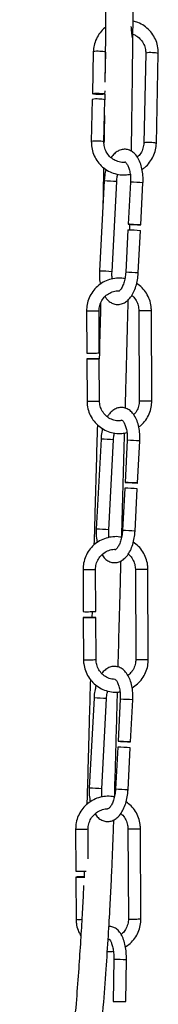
# Model space of a CAD drawing. Header units: millimetres. Extents: x 480 to 865, y 441 to 710.
# Tile 3 of 23: x 515.79 to 518.66, y 498.03 to 518.43. Entities that reach past the tile are written whole.
import ezdxf

# ---------------------------------------------------------------- set-up
doc = ezdxf.new("R2010")
doc.units = ezdxf.units.MM

msp = doc.modelspace()

# ---------------------------------------------------------------- linework, layer by layer
at = {"color": 7, "linetype": 'Continuous', "lineweight": 25}
for p, q in [((517.314, 517.765), (517.294, 516.896)), ((517.561, 517.196), (517.574, 517.759)), ((518.401, 517.735), (518.36, 515.873)), ((518.62, 515.867), (518.661, 517.729)), ((517.554, 516.89), (517.556, 516.953)), ((517.292, 516.776), (517.272, 515.904)), ((517.532, 515.898), (517.552, 516.77)), ((518.091, 515.093), (518.094, 515.231)), ((517.539, 515.089), (517.441, 513.222)), ((517.701, 513.208), (517.799, 515.075)), ((518.083, 515.064), (518.037, 514.191)), ((518.297, 514.178), (518.343, 515.05)), ((518.031, 514.072), (517.985, 513.196)), ((518.071, 514.07), (518.073, 514.189)), ((518.245, 513.183), (518.291, 514.058)), ((517.173, 512.395), (517.178, 511.521)), ((517.438, 511.523), (517.433, 512.396)), ((518.258, 512.401), (518.267, 510.531)), ((518.527, 510.532), (518.518, 512.402)), ((517.178, 511.401), (517.183, 510.525)), ((517.443, 510.526), (517.438, 511.403)), ((517.473, 509.739), (517.375, 507.872)), ((517.635, 507.858), (517.733, 509.725)), ((518.017, 509.714), (517.971, 508.842)), ((518.231, 508.828), (518.277, 509.7)), ((517.965, 508.722), (517.919, 507.846)), ((518.179, 507.833), (518.225, 508.708)), ((517.1, 507.036), (517.105, 506.163)), ((517.365, 506.164), (517.36, 507.038)), ((518.185, 507.042), (518.194, 505.172)), ((518.454, 505.174), (518.445, 507.044)), ((517.105, 506.043), (517.11, 505.166)), ((517.289, 506.163), (517.286, 506.044)), ((517.37, 505.168), (517.365, 506.044)), ((517.328, 504.374), (517.23, 502.506)), ((517.489, 502.492), (517.588, 504.36)), ((517.872, 504.348), (517.826, 503.476)), ((518.086, 503.462), (518.132, 504.335)), ((517.82, 503.356), (517.774, 502.481)), ((518.033, 502.467), (518.079, 503.343)), ((516.947, 501.657), (516.951, 500.783)), ((517.21, 501.04), (517.207, 501.658)), ((518.031, 501.663), (518.041, 499.793)), ((518.301, 499.794), (518.291, 501.664)), ((517.126, 500.783), (517.121, 500.665)), ((516.952, 500.663), (516.956, 499.787)), ((517.095, 500.663), (517.135, 500.663)), ((517.74, 498.96), (517.726, 498.086)), ((517.986, 498.082), (518, 498.956))]:
    msp.add_line(p, q, dxfattribs=at)
at = {"color": 7, "linetype": 'Continuous', "lineweight": 25, "flags": 128}
for points in [[(517.433, 516.904), (517.482, 516.902), (517.522, 516.898), (517.547, 516.894), (517.554, 516.889), (517.541, 516.885), (517.51, 516.882), (517.466, 516.88), (517.416, 516.881), (517.367, 516.883), (517.327, 516.887), (517.301, 516.892), (517.295, 516.896), (517.308, 516.901), (517.339, 516.904), (517.382, 516.905), (517.433, 516.904)], [(518.28, 514.178), (518.246, 514.18), (518.201, 514.182), (518.15, 514.185), (518.102, 514.188), (518.064, 514.19), (518.042, 514.191), (518.038, 514.191), (518.055, 514.191), (518.088, 514.189), (518.133, 514.187), (518.184, 514.184), (518.232, 514.182), (518.27, 514.179), (518.293, 514.178), (518.296, 514.178), (518.28, 514.178)], [(517.321, 511.402), (517.37, 511.402), (517.409, 511.402), (517.433, 511.403), (517.438, 511.403), (517.423, 511.403), (517.39, 511.403), (517.346, 511.403), (517.295, 511.403), (517.247, 511.402), (517.208, 511.402), (517.184, 511.402), (517.179, 511.401), (517.194, 511.401), (517.226, 511.401), (517.271, 511.401), (517.321, 511.402)], [(518.213, 508.829), (518.18, 508.83), (518.135, 508.832), (518.084, 508.835), (518.036, 508.838), (517.998, 508.84), (517.976, 508.841), (517.972, 508.842), (517.989, 508.841), (518.022, 508.839), (518.067, 508.837), (518.118, 508.834), (518.166, 508.832), (518.204, 508.83), (518.226, 508.828), (518.23, 508.828), (518.213, 508.829)], [(517.249, 506.043), (517.297, 506.043), (517.336, 506.044), (517.36, 506.044), (517.365, 506.044), (517.35, 506.044), (517.318, 506.044), (517.273, 506.044), (517.222, 506.044), (517.174, 506.044), (517.135, 506.043), (517.111, 506.043), (517.106, 506.043), (517.121, 506.043), (517.153, 506.043), (517.198, 506.043), (517.249, 506.043)], [(518.068, 503.463), (518.035, 503.465), (517.99, 503.467), (517.939, 503.47), (517.891, 503.472), (517.853, 503.474), (517.831, 503.476), (517.827, 503.476), (517.843, 503.475), (517.877, 503.474), (517.922, 503.471), (517.973, 503.469), (518.021, 503.466), (518.059, 503.464), (518.081, 503.463), (518.085, 503.462), (518.068, 503.463)], [(517.094, 500.783), (517.143, 500.783), (517.162, 500.784)], [(517.121, 500.665), (517.119, 500.665), (517.069, 500.664), (517.02, 500.664), (516.981, 500.664), (516.957, 500.663), (516.952, 500.663), (516.967, 500.663), (516.999, 500.663), (517.044, 500.663), (517.095, 500.663), (517.095, 500.663)]]:
    msp.add_lwpolyline(points, dxfattribs=at)
at = {"color": 8, "linetype": 'Continuous', "lineweight": 25}
for centre, radius, start, end in [((517.405, 517.427), 0.35, 82.2533, 105.0822), ((517.475, 517.455), 0.319, 72.0686, 94.161), ((518.488, 517.462), 0.286, 79.6262, 107.7093), ((518.563, 517.425), 0.319, 72.0686, 94.161), ((517.363, 515.565), 0.351, 82.2566, 105.0766), ((517.434, 515.594), 0.319, 72.0656, 94.1626), ((518.447, 515.599), 0.288, 79.7062, 107.5923), ((518.521, 515.563), 0.32, 72.0766, 94.1566), ((516.993, 502.219), 12.882, 86.4133, 87.5697), ((517.531, 502.073), 13.002, 86.4183, 87.564), ((516.895, 500.351), 12.882, 86.4133, 87.5697), ((517.435, 500.245), 12.963, 86.417, 87.5662), ((517.24, 519.242), 6.848, 269.4384, 270.6354), ((517.319, 517.714), 5.319, 269.9716, 271.2312), ((518.326, 518.002), 5.602, 269.306, 270.7694), ((518.403, 517.732), 5.331, 269.9727, 271.2295), ((517.328, 515.857), 5.332, 269.9727, 271.2294), ((518.335, 516.117), 5.586, 269.3036, 270.771), ((518.413, 515.863), 5.331, 269.9727, 271.2295), ((517.25, 517.372), 6.848, 269.4384, 270.6354), ((516.927, 496.869), 12.882, 86.4133, 87.5697), ((517.464, 496.723), 13.002, 86.4183, 87.564), ((516.829, 495.001), 12.882, 86.4133, 87.5697), ((517.368, 494.895), 12.963, 86.417, 87.5662), ((517.168, 513.884), 6.848, 269.4384, 270.6354), ((517.246, 512.356), 5.319, 269.9716, 271.2312), ((518.253, 512.644), 5.602, 269.306, 270.7694), ((518.331, 512.374), 5.331, 269.9727, 271.2295), ((517.177, 512.014), 6.848, 269.4384, 270.6354), ((517.256, 510.499), 5.332, 269.9727, 271.2294), ((518.262, 510.758), 5.586, 269.3036, 270.771), ((518.34, 510.504), 5.331, 269.9727, 271.2295), ((516.782, 491.503), 12.882, 86.4133, 87.5697), ((517.319, 491.358), 13.002, 86.4183, 87.564), ((516.684, 489.636), 12.882, 86.4133, 87.5697), ((517.223, 489.529), 12.963, 86.417, 87.5662), ((517.014, 508.504), 6.848, 269.4384, 270.6354), ((517.092, 506.976), 5.319, 269.9716, 271.2312), ((518.099, 507.264), 5.602, 269.306, 270.7694), ((518.177, 506.994), 5.331, 269.9727, 271.2295), ((517.017, 505.898), 6.112, 269.4266, 270.5453), ((518.109, 505.378), 5.586, 269.3036, 270.771), ((518.186, 505.124), 5.331, 269.9727, 271.2295), ((518.024, 508.42), 9.464, 268.283, 269.8571)]:
    msp.add_arc(centre, radius, start, end, dxfattribs=at)
at = {"color": 7, "linetype": 'Continuous', "lineweight": 25}
for centre, radius, start, end in [((517.383, 516.438), 0.35, 82.2533, 105.0822), ((517.453, 516.466), 0.319, 72.0686, 94.161), ((517.478, 501.081), 13.002, 86.4183, 87.564), ((517.245, 518.369), 6.848, 269.4384, 270.6354), ((517.323, 516.854), 5.332, 269.9727, 271.2294), ((517.412, 495.731), 13.002, 86.4183, 87.564), ((517.172, 513.01), 6.848, 269.4384, 270.6354), ((517.25, 511.495), 5.332, 269.9727, 271.2294), ((517.267, 490.366), 13.002, 86.4183, 87.564), ((517.018, 507.63), 6.848, 269.4384, 270.6354), ((518.01, 507.557), 9.475, 268.284, 269.8563)]:
    msp.add_arc(centre, radius, start, end, dxfattribs=at)
for points, knots in [([(516.424, 544.607), (516.436, 544.502), (516.473, 544.188), (516.531, 543.666), (516.6, 543.027), (516.666, 542.389), (516.725, 541.787), (516.775, 541.263), (516.813, 540.833), (516.843, 540.501), (516.866, 540.221), (516.891, 539.921), (516.922, 539.54), (516.96, 539.06), (517.001, 538.51), (517.043, 537.912), (517.085, 537.286), (517.127, 536.632), (517.167, 535.95), (517.215, 535.096), (517.269, 534.054), (517.326, 532.816), (517.379, 531.533), (517.425, 530.252), (517.464, 528.986), (517.497, 527.742), (517.524, 526.5), (517.546, 525.266), (517.562, 524.047), (517.572, 522.869), (517.577, 521.795), (517.579, 520.848), (517.577, 520.03), (517.574, 519.308), (517.57, 518.666), (517.565, 518.059), (517.559, 517.556), (517.555, 517.244), (517.554, 517.138)], [0, 0, 0, 0, 0.012504, 0.03742, 0.063205, 0.089799, 0.114324, 0.13522, 0.151975, 0.164798, 0.174006, 0.184407, 0.199313, 0.217622, 0.238843, 0.260951, 0.283804, 0.307414, 0.331796, 0.356969, 0.398175, 0.441455, 0.486056, 0.531283, 0.574233, 0.617521, 0.661015, 0.704575, 0.74805, 0.791159, 0.831328, 0.864649, 0.894572, 0.92109, 0.944224, 0.9655, 0.9882, 1, 1, 1, 1]), ([(518.103, 515.703), (518.107, 515.937), (518.114, 516.387), (518.123, 517.037), (518.13, 517.642), (518.136, 518.202), (518.14, 518.75), (518.144, 519.321), (518.147, 519.959), (518.149, 520.673), (518.148, 521.546), (518.144, 522.591), (518.134, 523.796), (518.119, 525.055), (518.097, 526.332), (518.07, 527.619), (518.036, 528.909), (517.994, 530.273), (517.943, 531.702), (517.882, 533.173), (517.814, 534.578), (517.753, 535.702), (517.702, 536.563), (517.663, 537.19), (517.623, 537.792), (517.583, 538.368), (517.543, 538.91), (517.507, 539.379), (517.476, 539.761), (517.452, 540.058), (517.431, 540.312), (517.409, 540.57), (517.381, 540.881), (517.346, 541.273), (517.3, 541.764), (517.244, 542.343), (517.178, 542.979), (517.117, 543.557), (517.076, 543.916), (517.06, 544.059)], [0, 0, 0, 0, 0.025206, 0.048269, 0.069874, 0.090195, 0.108452, 0.128625, 0.151378, 0.176724, 0.204664, 0.244023, 0.286993, 0.330702, 0.37453, 0.41831, 0.461892, 0.505134, 0.555769, 0.605555, 0.653245, 0.698291, 0.720874, 0.742782, 0.764025, 0.784615, 0.804568, 0.822721, 0.835868, 0.846863, 0.855766, 0.864221, 0.875907, 0.890861, 0.908931, 0.932198, 0.957983, 0.983183, 1, 1, 1, 1]), ([(518.126, 518.056), (518.126, 518.056), (518.126, 518.055), (518.123, 518.07), (518.118, 518.106), (518.11, 518.175), (518.104, 518.239), (518.101, 518.284), (518.1, 518.291)], [0, 0, 0, 0, 0.0407725, 0.1877772, 0.402606, 0.6640103, 0.947223, 1, 1, 1, 1]), ([(518.661, 517.729), (518.661, 517.757), (518.659, 517.834), (518.632, 517.957), (518.571, 518.091), (518.483, 518.209), (518.371, 518.304), (518.255, 518.37), (518.174, 518.39), (518.14, 518.398)], [0, 0, 0, 0, 0.092338, 0.251102, 0.4101, 0.569157, 0.728268, 0.887422, 1, 1, 1, 1]), ([(517.566, 518.272), (517.562, 518.269), (517.517, 518.24), (517.449, 518.16), (517.372, 518.037), (517.325, 517.902), (517.317, 517.809), (517.314, 517.765)], [0, 0, 0, 0, 0.027388, 0.276059, 0.524664, 0.773234, 1, 1, 1, 1]), ([(518.115, 518.135), (518.141, 518.126), (518.203, 518.105), (518.285, 518.038), (518.354, 517.946), (518.396, 517.842), (518.399, 517.769), (518.401, 517.735)], [0, 0, 0, 0, 0.154285, 0.370734, 0.587112, 0.803509, 1, 1, 1, 1]), ([(517.551, 516.888), (517.55, 516.866), (517.55, 516.827), (517.549, 516.787), (517.549, 516.771)], [0, 0, 0, 0, 0.576318, 1, 1, 1, 1]), ([(517.544, 516.444), (517.543, 516.337), (517.54, 516.145), (517.537, 515.953), (517.535, 515.868)], [0, 0, 0, 0, 0.558887, 1, 1, 1, 1]), ([(517.272, 515.904), (517.273, 515.875), (517.274, 515.799), (517.301, 515.675), (517.362, 515.542), (517.45, 515.424), (517.562, 515.328), (517.692, 515.258), (517.833, 515.218), (517.964, 515.207), (518.045, 515.222), (518.077, 515.228)], [0, 0, 0, 0, 0.070307, 0.191193, 0.312257, 0.433365, 0.554515, 0.675697, 0.796892, 0.918081, 1, 1, 1, 1]), ([(517.978, 515.476), (517.973, 515.475), (517.93, 515.467), (517.847, 515.482), (517.74, 515.522), (517.648, 515.594), (517.579, 515.686), (517.538, 515.791), (517.534, 515.863), (517.532, 515.898)], [0, 0, 0, 0, 0.022935, 0.188568, 0.354026, 0.519355, 0.684628, 0.849916, 1, 1, 1, 1]), ([(518.36, 515.873), (518.359, 515.856), (518.355, 515.801), (518.327, 515.711), (518.28, 515.629), (518.237, 515.593), (518.223, 515.582)], [0, 0, 0, 0, 0.156059, 0.49809, 0.841183, 1, 1, 1, 1]), ([(518.322, 515.33), (518.342, 515.342), (518.403, 515.381), (518.485, 515.472), (518.561, 515.595), (518.609, 515.73), (518.616, 515.823), (518.62, 515.867)], [0, 0, 0, 0, 0.110434, 0.337872, 0.56525, 0.792596, 1, 1, 1, 1]), ([(518.343, 515.05), (518.344, 515.076), (518.346, 515.149), (518.337, 515.271), (518.309, 515.406), (518.263, 515.528), (518.202, 515.625), (518.127, 515.695), (518.044, 515.736), (517.955, 515.749), (517.865, 515.731), (517.784, 515.685), (517.724, 515.631), (517.696, 515.586), (517.686, 515.571)], [0, 0, 0, 0, 0.052122, 0.150627, 0.250168, 0.351639, 0.456076, 0.543798, 0.62511, 0.704342, 0.787213, 0.869097, 0.956048, 1, 1, 1, 1]), ([(517.978, 515.476), (517.984, 515.471), (517.997, 515.46), (518.029, 515.411), (518.058, 515.334), (518.079, 515.235), (518.086, 515.142), (518.084, 515.084), (518.083, 515.064)], [0, 0, 0, 0, 0.141174, 0.325652, 0.510754, 0.701632, 0.897807, 1, 1, 1, 1]), ([(517.527, 515.365), (517.526, 515.35), (517.522, 515.078), (517.516, 514.805), (517.511, 514.547)], [0, 0, 0, 0, 0.057531, 1, 1, 1, 1]), ([(517.578, 515.325), (517.572, 515.306), (517.554, 515.244), (517.544, 515.163), (517.54, 515.103), (517.539, 515.089)], [0, 0, 0, 0, 0.265617, 0.82799, 1, 1, 1, 1]), ([(517.799, 515.075), (517.8, 515.096), (517.804, 515.147), (517.814, 515.196), (517.82, 515.226)], [0, 0, 0, 0, 0.3874821, 1, 1, 1, 1]), ([(517.441, 513.222), (517.44, 513.196), (517.438, 513.122), (517.443, 513.028), (517.457, 512.966), (517.461, 512.947)], [0, 0, 0, 0, 0.27131, 0.7840634, 1, 1, 1, 1]), ([(517.559, 512.692), (517.569, 512.676), (517.596, 512.63), (517.658, 512.577), (517.739, 512.535), (517.829, 512.523), (517.918, 512.541), (518, 512.586), (518.072, 512.656), (518.136, 512.751), (518.188, 512.869), (518.224, 513.002), (518.24, 513.109), (518.244, 513.169), (518.245, 513.183)], [0, 0, 0, 0, 0.049024, 0.140041, 0.224408, 0.306616, 0.3926, 0.47756, 0.567778, 0.666314, 0.770005, 0.873422, 0.970352, 1, 1, 1, 1]), ([(517.706, 513.055), (517.703, 513.086), (517.698, 513.136), (517.7, 513.188), (517.701, 513.208)], [0, 0, 0, 0, 0.616998, 1, 1, 1, 1]), ([(517.985, 513.196), (517.984, 513.176), (517.979, 513.117), (517.962, 513.023), (517.93, 512.926), (517.891, 512.849), (517.867, 512.823), (517.855, 512.81)], [0, 0, 0, 0, 0.118397, 0.347411, 0.573976, 0.794829, 1, 1, 1, 1]), ([(517.966, 513.06), (517.957, 513.063), (517.901, 513.078), (517.793, 513.075), (517.649, 513.05), (517.514, 512.992), (517.395, 512.906), (517.296, 512.797), (517.224, 512.669), (517.18, 512.533), (517.176, 512.44), (517.173, 512.395)], [0, 0, 0, 0, 0.024026, 0.147322, 0.270601, 0.393873, 0.517156, 0.640462, 0.763802, 0.887179, 1, 1, 1, 1]), ([(517.433, 512.396), (517.434, 512.414), (517.436, 512.469), (517.461, 512.561), (517.519, 512.66), (517.602, 512.741), (517.704, 512.793), (517.792, 512.816), (517.843, 512.811), (517.855, 512.81)], [0, 0, 0, 0, 0.07877, 0.250894, 0.423443, 0.596061, 0.768808, 0.941714, 1, 1, 1, 1]), ([(518.518, 512.402), (518.516, 512.431), (518.513, 512.507), (518.482, 512.63), (518.418, 512.762), (518.328, 512.879), (518.25, 512.936), (518.211, 512.965)], [0, 0, 0, 0, 0.126906, 0.345495, 0.564367, 0.783212, 1, 1, 1, 1]), ([(517.978, 510.381), (517.983, 510.557), (517.998, 511.091), (518.018, 511.84), (518.032, 512.408), (518.037, 512.628)], [0, 0, 0, 0, 0.231991, 0.702406, 1, 1, 1, 1]), ([(518.108, 512.715), (518.115, 512.71), (518.154, 512.683), (518.204, 512.611), (518.25, 512.509), (518.255, 512.436), (518.258, 512.401)], [0, 0, 0, 0, 0.077228, 0.395055, 0.712606, 1, 1, 1, 1]), ([(517.465, 512.559), (517.464, 512.485), (517.454, 512.103), (517.444, 511.715), (517.436, 511.403)], [0, 0, 0, 0, 0.19516, 1, 1, 1, 1]), ([(517.867, 510.116), (517.834, 510.116), (517.764, 510.117), (517.66, 510.157), (517.567, 510.224), (517.496, 510.315), (517.451, 510.419), (517.445, 510.492), (517.443, 510.526)], [0, 0, 0, 0, 0.1485246, 0.3222743, 0.4959842, 0.6695804, 0.8430261, 1, 1, 1, 1]), ([(518.267, 510.531), (518.267, 510.514), (518.265, 510.458), (518.239, 510.367), (518.197, 510.286), (518.159, 510.252), (518.15, 510.244)], [0, 0, 0, 0, 0.1635211, 0.5208414, 0.8790446, 1, 1, 1, 1]), ([(518.253, 509.99), (518.27, 510.001), (518.327, 510.039), (518.403, 510.131), (518.476, 510.258), (518.52, 510.394), (518.525, 510.488), (518.527, 510.532)], [0, 0, 0, 0, 0.095029, 0.326136, 0.557306, 0.788545, 1, 1, 1, 1]), ([(517.183, 510.525), (517.184, 510.497), (517.187, 510.42), (517.218, 510.297), (517.282, 510.165), (517.374, 510.05), (517.488, 509.957), (517.619, 509.891), (517.761, 509.856), (517.895, 509.849), (517.977, 509.867), (518.011, 509.875)], [0, 0, 0, 0, 0.06984, 0.190136, 0.310588, 0.431025, 0.551435, 0.671811, 0.792152, 0.912466, 1, 1, 1, 1]), ([(518.277, 509.7), (518.278, 509.726), (518.28, 509.8), (518.271, 509.921), (518.243, 510.056), (518.197, 510.178), (518.135, 510.276), (518.061, 510.345), (517.978, 510.386), (517.888, 510.399), (517.799, 510.381), (517.718, 510.335), (517.653, 510.276), (517.621, 510.224), (517.607, 510.202)], [0, 0, 0, 0, 0.051142, 0.147797, 0.245468, 0.345033, 0.447508, 0.533581, 0.613366, 0.691109, 0.772424, 0.852769, 0.938087, 1, 1, 1, 1]), ([(517.867, 510.116), (517.875, 510.122), (517.894, 510.136), (517.898, 510.133), (517.901, 510.135), (517.93, 510.112), (517.963, 510.061), (517.992, 509.984), (518.012, 509.886), (518.02, 509.792), (518.018, 509.734), (518.017, 509.714)], [0, 0, 0, 0, 0.098761, 0.215278, 0.360996, 0.468614, 0.582757, 0.697287, 0.815389, 0.93677, 1, 1, 1, 1]), ([(517.398, 510.037), (517.39, 509.759), (517.373, 509.17), (517.35, 508.336), (517.334, 507.782), (517.327, 507.545)], [0, 0, 0, 0, 0.336379, 0.715569, 1, 1, 1, 1]), ([(517.506, 509.954), (517.502, 509.941), (517.487, 509.887), (517.478, 509.813), (517.474, 509.753), (517.473, 509.739)], [0, 0, 0, 0, 0.1870109, 0.8095789, 1, 1, 1, 1]), ([(517.733, 509.725), (517.734, 509.746), (517.737, 509.793), (517.746, 509.837), (517.752, 509.863)], [0, 0, 0, 0, 0.427138, 1, 1, 1, 1]), ([(517.902, 507.699), (517.903, 507.744), (517.914, 508.133), (517.935, 508.86), (517.954, 509.534), (517.963, 509.866)], [0, 0, 0, 0, 0.062199, 0.536795, 1, 1, 1, 1]), ([(517.898, 507.7), (517.888, 507.703), (517.83, 507.719), (517.72, 507.717), (517.576, 507.691), (517.441, 507.633), (517.322, 507.548), (517.224, 507.439), (517.152, 507.311), (517.108, 507.174), (517.103, 507.081), (517.1, 507.036)], [0, 0, 0, 0, 0.02818, 0.1509514, 0.2737055, 0.3964533, 0.5192109, 0.6419924, 0.7648075, 0.8876592, 1, 1, 1, 1]), ([(517.375, 507.872), (517.374, 507.846), (517.372, 507.773), (517.377, 507.677), (517.391, 507.614), (517.396, 507.594)], [0, 0, 0, 0, 0.2678133, 0.7739582, 1, 1, 1, 1]), ([(517.494, 507.34), (517.503, 507.325), (517.53, 507.279), (517.591, 507.227), (517.673, 507.185), (517.763, 507.173), (517.852, 507.191), (517.934, 507.237), (518.006, 507.306), (518.07, 507.401), (518.122, 507.519), (518.158, 507.652), (518.174, 507.759), (518.178, 507.819), (518.179, 507.833)], [0, 0, 0, 0, 0.047621, 0.138772, 0.223264, 0.305593, 0.391704, 0.47679, 0.56714, 0.665821, 0.769666, 0.873235, 0.970309, 1, 1, 1, 1]), ([(517.641, 507.698), (517.637, 507.731), (517.632, 507.783), (517.634, 507.838), (517.635, 507.858)], [0, 0, 0, 0, 0.6346152, 1, 1, 1, 1]), ([(517.919, 507.846), (517.917, 507.826), (517.913, 507.767), (517.896, 507.673), (517.864, 507.575), (517.826, 507.501), (517.792, 507.46), (517.781, 507.453), (517.779, 507.452)], [0, 0, 0, 0, 0.1091454, 0.3202641, 0.5291256, 0.732722, 0.929391, 1, 1, 1, 1]), ([(518.445, 507.044), (518.444, 507.072), (518.44, 507.149), (518.41, 507.272), (518.345, 507.404), (518.256, 507.519), (518.179, 507.576), (518.142, 507.604)], [0, 0, 0, 0, 0.127773, 0.347855, 0.568222, 0.788562, 1, 1, 1, 1]), ([(517.36, 507.038), (517.361, 507.055), (517.363, 507.111), (517.388, 507.202), (517.446, 507.302), (517.53, 507.382), (517.631, 507.434), (517.718, 507.458), (517.767, 507.453), (517.779, 507.452)], [0, 0, 0, 0, 0.079248, 0.252418, 0.426015, 0.599681, 0.773478, 0.947434, 1, 1, 1, 1]), ([(518.035, 507.356), (518.043, 507.351), (518.082, 507.325), (518.131, 507.252), (518.177, 507.15), (518.182, 507.077), (518.185, 507.042)], [0, 0, 0, 0, 0.075493, 0.393917, 0.712066, 1, 1, 1, 1]), ([(517.829, 505.017), (517.836, 505.304), (517.852, 505.902), (517.872, 506.642), (517.885, 507.09), (517.888, 507.216)], [0, 0, 0, 0, 0.398401, 0.831539, 1, 1, 1, 1]), ([(517.11, 505.166), (517.111, 505.138), (517.114, 505.061), (517.145, 504.938), (517.21, 504.806), (517.301, 504.691), (517.415, 504.598), (517.546, 504.532), (517.688, 504.498), (517.797, 504.489), (517.856, 504.501), (517.866, 504.503)], [0, 0, 0, 0, 0.074335, 0.202374, 0.330578, 0.458767, 0.586927, 0.71505, 0.843137, 0.971194, 1, 1, 1, 1]), ([(517.768, 504.759), (517.744, 504.76), (517.682, 504.761), (517.588, 504.799), (517.494, 504.865), (517.423, 504.957), (517.378, 505.06), (517.373, 505.133), (517.37, 505.168)], [0, 0, 0, 0, 0.1127795, 0.2938233, 0.4748256, 0.6557093, 0.8364363, 1, 1, 1, 1]), ([(518.132, 504.335), (518.132, 504.36), (518.135, 504.434), (518.126, 504.555), (518.098, 504.69), (518.052, 504.812), (517.99, 504.91), (517.916, 504.98), (517.833, 505.021), (517.743, 505.033), (517.654, 505.016), (517.573, 504.969), (517.519, 504.922), (517.495, 504.886), (517.491, 504.879)], [0, 0, 0, 0, 0.0533569, 0.154197, 0.256097, 0.3599729, 0.4668848, 0.5566854, 0.6399249, 0.7210339, 0.8058694, 0.889694, 0.9787054, 1, 1, 1, 1]), ([(518.194, 505.172), (518.194, 505.155), (518.192, 505.1), (518.167, 505.008), (518.111, 504.91), (518.056, 504.862), (518.029, 504.839)], [0, 0, 0, 0, 0.135463, 0.431473, 0.728213, 1, 1, 1, 1]), ([(518.116, 504.585), (518.155, 504.611), (518.235, 504.663), (518.331, 504.772), (518.403, 504.899), (518.447, 505.036), (518.452, 505.129), (518.454, 505.174)], [0, 0, 0, 0, 0.1958636, 0.40122, 0.6066324, 0.8121062, 1, 1, 1, 1]), ([(517.252, 504.762), (517.245, 504.498), (517.231, 503.991), (517.212, 503.292), (517.196, 502.693), (517.184, 502.331), (517.179, 502.169)], [0, 0, 0, 0, 0.2932203, 0.563329, 0.8048465, 1, 1, 1, 1]), ([(517.375, 504.638), (517.366, 504.609), (517.345, 504.539), (517.333, 504.447), (517.329, 504.388), (517.328, 504.374)], [0, 0, 0, 0, 0.347594, 0.847191, 1, 1, 1, 1]), ([(517.768, 504.759), (517.773, 504.755), (517.786, 504.744), (517.818, 504.695), (517.847, 504.618), (517.867, 504.52), (517.875, 504.426), (517.873, 504.368), (517.872, 504.348)], [0, 0, 0, 0, 0.13432, 0.32027, 0.506849, 0.69925, 0.896992, 1, 1, 1, 1]), ([(517.588, 504.36), (517.589, 504.38), (517.593, 504.436), (517.604, 504.488), (517.611, 504.521)], [0, 0, 0, 0, 0.362182, 1, 1, 1, 1]), ([(517.754, 502.318), (517.757, 502.414), (517.767, 502.73), (517.783, 503.311), (517.8, 503.941), (517.811, 504.355), (517.815, 504.498)], [0, 0, 0, 0, 0.137433, 0.454347, 0.812535, 1, 1, 1, 1]), ([(517.23, 502.506), (517.229, 502.481), (517.227, 502.407), (517.232, 502.309), (517.247, 502.243), (517.252, 502.222)], [0, 0, 0, 0, 0.260846, 0.753823, 1, 1, 1, 1]), ([(517.351, 501.971), (517.36, 501.957), (517.386, 501.913), (517.446, 501.862), (517.528, 501.82), (517.618, 501.807), (517.707, 501.825), (517.789, 501.871), (517.861, 501.94), (517.924, 502.035), (517.977, 502.153), (518.013, 502.286), (518.029, 502.394), (518.033, 502.453), (518.033, 502.467)], [0, 0, 0, 0, 0.043927, 0.135432, 0.220251, 0.3029, 0.389345, 0.474761, 0.565461, 0.664525, 0.768772, 0.872743, 0.970194, 1, 1, 1, 1]), ([(517.497, 502.32), (517.496, 502.32), (517.489, 502.354), (517.487, 502.415), (517.489, 502.473), (517.489, 502.492)], [0, 0, 0, 0, 0.011767, 0.661525, 1, 1, 1, 1]), ([(517.774, 502.481), (517.772, 502.461), (517.768, 502.402), (517.751, 502.308), (517.719, 502.21), (517.68, 502.134), (517.641, 502.088), (517.615, 502.073), (517.612, 502.073), (517.611, 502.073)], [0, 0, 0, 0, 0.0854561, 0.2507529, 0.4142823, 0.5736895, 0.7276727, 0.8785833, 1, 1, 1, 1]), ([(517.75, 502.319), (517.738, 502.323), (517.678, 502.339), (517.566, 502.337), (517.423, 502.312), (517.288, 502.253), (517.168, 502.168), (517.07, 502.059), (516.998, 501.931), (516.954, 501.794), (516.949, 501.701), (516.947, 501.657)], [0, 0, 0, 0, 0.033105, 0.155254, 0.277386, 0.399512, 0.521647, 0.643807, 0.765999, 0.888229, 1, 1, 1, 1]), ([(518.291, 501.664), (518.29, 501.692), (518.287, 501.769), (518.256, 501.892), (518.191, 502.024), (518.103, 502.138), (518.028, 502.194), (517.992, 502.221)], [0, 0, 0, 0, 0.128749, 0.350513, 0.572563, 0.794586, 1, 1, 1, 1]), ([(517.207, 501.658), (517.207, 501.675), (517.209, 501.731), (517.234, 501.822), (517.292, 501.922), (517.376, 502.002), (517.478, 502.054), (517.56, 502.077), (517.604, 502.073), (517.611, 502.073)], [0, 0, 0, 0, 0.080955, 0.257854, 0.43519, 0.612597, 0.790137, 0.967839, 1, 1, 1, 1]), ([(517.881, 501.977), (517.889, 501.972), (517.928, 501.945), (517.977, 501.873), (518.023, 501.77), (518.029, 501.697), (518.031, 501.663)], [0, 0, 0, 0, 0.077553, 0.395268, 0.712707, 1, 1, 1, 1]), ([(516.99, 478.286), (516.986, 478.31), (516.958, 478.489), (516.867, 478.821), (516.757, 479.318), (516.625, 479.983), (516.502, 480.836), (516.403, 481.945), (516.356, 483.177), (516.359, 484.489), (516.404, 485.852), (516.484, 487.243), (516.593, 488.671), (516.72, 490.066), (516.857, 491.434), (516.997, 492.755), (517.129, 493.976), (517.249, 495.095), (517.353, 496.113), (517.444, 497.068), (517.52, 497.944), (517.58, 498.729), (517.626, 499.425), (517.661, 500.031), (517.688, 500.566), (517.709, 501.055), (517.726, 501.477), (517.735, 501.743), (517.738, 501.848)], [0, 0, 0, 0, 0.002981, 0.022514, 0.04442, 0.068535, 0.110048, 0.154611, 0.209483, 0.264285, 0.317269, 0.377388, 0.434645, 0.491552, 0.547189, 0.600905, 0.652273, 0.696583, 0.739049, 0.779978, 0.819007, 0.854359, 0.886424, 0.915559, 0.939892, 0.962623, 0.985202, 1, 1, 1, 1]), ([(517.112, 500.484), (517.11, 500.442), (517.101, 500.241), (517.081, 499.864), (517.049, 499.336), (517.01, 498.754), (516.962, 498.111), (516.895, 497.318), (516.806, 496.366), (516.692, 495.253), (516.572, 494.126), (516.45, 492.996), (516.33, 491.873), (516.21, 490.711), (516.096, 489.519), (515.993, 488.311), (515.903, 487.075), (515.834, 485.849), (515.793, 484.621), (515.784, 483.41), (515.818, 482.199), (515.897, 481.149), (516.004, 480.278), (516.118, 479.595), (516.238, 479.024), (516.342, 478.59), (516.394, 478.355), (516.415, 478.26)], [0, 0, 0, 0, 0.006284, 0.030712, 0.057146, 0.085748, 0.116748, 0.150487, 0.198208, 0.247902, 0.300048, 0.346877, 0.395638, 0.446096, 0.497868, 0.550413, 0.603216, 0.659007, 0.710872, 0.764649, 0.81907, 0.872439, 0.906459, 0.938392, 0.967441, 0.986758, 1, 1, 1, 1]), ([(516.956, 499.787), (516.957, 499.758), (516.961, 499.682), (516.989, 499.562), (517.034, 499.48), (517.055, 499.44)], [0, 0, 0, 0, 0.232518, 0.633019, 1, 1, 1, 1]), ([(518.041, 499.793), (518.04, 499.775), (518.038, 499.72), (518.013, 499.629), (517.961, 499.535), (517.91, 499.491), (517.888, 499.471)], [0, 0, 0, 0, 0.141676, 0.451261, 0.7616111, 1, 1, 1, 1]), ([(517.978, 499.216), (518.011, 499.238), (518.086, 499.287), (518.177, 499.392), (518.25, 499.519), (518.293, 499.656), (518.298, 499.749), (518.301, 499.794)], [0, 0, 0, 0, 0.174407, 0.385243, 0.596136, 0.807093, 1, 1, 1, 1]), ([(518, 498.956), (518, 498.981), (518, 499.054), (517.989, 499.173), (517.962, 499.306), (517.919, 499.426), (517.864, 499.521), (517.796, 499.591), (517.721, 499.629), (517.664, 499.644), (517.638, 499.639), (517.638, 499.638)], [0, 0, 0, 0, 0.074095, 0.214904, 0.357193, 0.502592, 0.653807, 0.779103, 0.891147, 0.999116, 1, 1, 1, 1]), ([(517.638, 499.378), (517.639, 499.377), (517.642, 499.375), (517.667, 499.345), (517.695, 499.285), (517.72, 499.199), (517.736, 499.097), (517.741, 499.013), (517.74, 498.968), (517.74, 498.96)], [0, 0, 0, 0, 0.089387, 0.2533954, 0.4197869, 0.5955851, 0.7797038, 0.961162, 1, 1, 1, 1]), ([(517.605, 499.12), (517.63, 499.117), (517.672, 499.113), (517.713, 499.123), (517.729, 499.127)], [0, 0, 0, 0, 0.602982, 1, 1, 1, 1])]:
    msp.add_open_spline(points, degree=3, knots=knots, dxfattribs=at)

doc.saveas('drawing.dxf')
